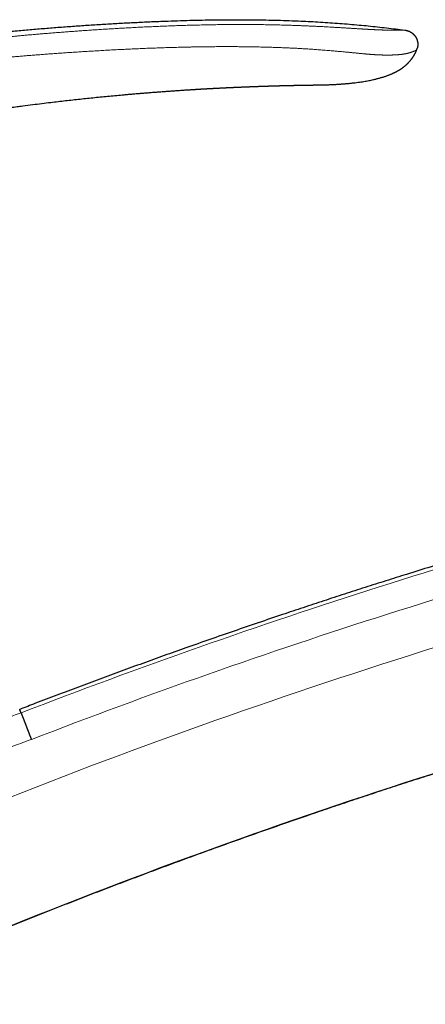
# Model space of a CAD drawing. Header units: millimetres. Extents: x 8 to 601, y 12 to 507.
# Tile 148 of 150: x 502 to 543, y 407 to 507. Entities that reach past the tile are written whole.
import ezdxf

# ---------------------------------------------------------------- set-up
doc = ezdxf.new("R2010")
doc.units = ezdxf.units.MM

msp = doc.modelspace()

# ---------------------------------------------------------------- linework, layer by layer
at = {"color": 7, "linetype": 'Continuous', "lineweight": 30}
for p, q in [((541.867, 503.684), (541.868, 503.689)), ((541.868, 503.689), (541.867, 503.684)), ((541.867, 503.684), (541.867, 503.684)), ((541.929, 503.869), (541.932, 503.877)), ((529.611, 500.112), (529.633, 500.113)), ((519.444, 499.701), (519.52, 499.706)), ((502.822, 433.803), (502.818, 433.813))]:
    msp.add_line(p, q, dxfattribs=at)
at = {"color": 7, "linetype": 'Continuous', "lineweight": 30, "flags": 128}
msp.add_lwpolyline([(529.621, 500.113), (529.65, 500.113), (529.712, 500.114), (529.772, 500.116), (529.832, 500.117), (529.892, 500.118), (529.951, 500.119), (530.009, 500.12), (530.067, 500.121), (530.124, 500.122), (530.18, 500.123), (530.234, 500.124), (530.289, 500.125), (530.342, 500.126), (530.393, 500.127), (530.444, 500.128), (530.493, 500.129), (530.542, 500.13), (530.59, 500.13), (530.637, 500.131), (530.684, 500.132), (530.726, 500.133), (530.768, 500.133), (530.809, 500.134), (530.849, 500.135), (530.889, 500.135), (530.928, 500.136), (530.967, 500.136), (531.005, 500.137), (531.043, 500.137), (531.08, 500.138), (531.116, 500.138), (531.152, 500.139), (531.185, 500.139), (531.217, 500.14), (531.249, 500.14), (531.281, 500.141), (531.312, 500.141), (531.347, 500.142), (531.382, 500.142), (531.415, 500.143), (531.448, 500.143), (531.481, 500.143), (531.512, 500.144), (531.543, 500.144), (531.576, 500.145), (531.608, 500.145), (531.639, 500.145), (531.669, 500.146), (531.699, 500.146), (531.727, 500.146), (531.755, 500.147), (531.781, 500.147), (531.807, 500.147), (531.832, 500.148), (531.856, 500.148), (531.878, 500.148), (531.9, 500.148), (531.921, 500.149), (531.94, 500.149), (531.959, 500.149), (531.976, 500.149), (531.992, 500.149), (532.008, 500.15), (532.022, 500.15), (532.035, 500.15), (532.048, 500.15), (532.059, 500.15), (532.069, 500.15), (532.079, 500.15), (532.089, 500.15), (532.098, 500.151), (532.106, 500.151), (532.113, 500.151), (532.119, 500.151), (532.122, 500.151), (532.125, 500.151), (532.128, 500.151), (532.128, 500.151), (532.128, 500.151), (532.128, 500.151), (532.129, 500.151), (532.129, 500.151), (532.129, 500.151), (532.13, 500.151), (532.132, 500.151), (532.132, 500.151), (532.133, 500.151), (532.133, 500.151), (532.133, 500.151), (532.133, 500.151), (532.133, 500.151), (532.133, 500.151), (532.133, 500.151), (532.133, 500.151), (532.133, 500.151), (532.133, 500.151), (532.132, 500.151), (532.132, 500.151), (532.132, 500.151), (532.132, 500.151), (532.132, 500.151), (532.132, 500.151), (532.132, 500.151), (532.132, 500.151), (532.132, 500.151), (532.132, 500.151), (532.132, 500.151), (532.132, 500.151), (532.132, 500.151), (532.132, 500.151), (532.132, 500.151), (532.132, 500.151), (532.132, 500.151), (532.132, 500.151), (532.132, 500.151), (532.132, 500.151), (532.132, 500.151), (532.132, 500.151), (532.132, 500.151), (532.132, 500.151), (532.132, 500.151), (532.132, 500.151), (532.132, 500.151), (532.131, 500.151), (532.131, 500.151), (532.131, 500.151), (532.131, 500.151), (532.131, 500.151), (532.131, 500.151), (532.131, 500.151), (532.131, 500.151), (532.131, 500.151), (532.131, 500.151), (532.131, 500.151), (532.131, 500.151), (532.131, 500.151), (532.131, 500.151), (532.131, 500.151), (532.131, 500.151), (532.131, 500.151), (532.131, 500.151), (532.131, 500.151), (532.131, 500.151), (532.131, 500.151), (532.131, 500.151), (532.131, 500.151), (532.131, 500.151), (532.131, 500.151), (532.131, 500.151), (532.131, 500.151), (532.131, 500.151), (532.131, 500.151), (532.131, 500.151), (532.131, 500.151), (532.131, 500.151), (532.131, 500.151), (532.131, 500.151), (532.131, 500.151), (532.131, 500.151), (532.131, 500.151), (532.131, 500.151), (532.131, 500.151), (532.131, 500.151), (532.131, 500.151), (532.131, 500.151), (532.131, 500.151), (532.131, 500.151)], dxfattribs=at)
at = {"color": 8, "linetype": 'Continuous', "lineweight": 0}
for radius, start, end in [(634.922, 104.180906, 111.121983), (632.03, 104.180877, 111.122154), (627.369, 105.127684, 113.821751), (615.244, 105.127684, 113.845451)]:
    msp.add_arc((730.579, -155.763), radius, start, end, dxfattribs=at)
at = {"color": 7, "linetype": 'Continuous', "lineweight": 30}
for points, knots in [([(433.242, 490.482), (433.754, 490.669), (434.777, 491.044), (436.315, 491.592), (437.853, 492.131), (439.392, 492.66), (440.932, 493.177), (442.444, 493.675), (443.928, 494.153), (445.383, 494.613), (446.838, 495.063), (448.295, 495.505), (449.752, 495.937), (451.211, 496.36), (452.67, 496.774), (454.13, 497.179), (455.591, 497.576), (457.045, 497.961), (458.49, 498.335), (459.928, 498.698), (461.367, 499.053), (462.815, 499.402), (464.273, 499.744), (465.741, 500.079), (467.21, 500.406), (468.68, 500.725), (470.142, 501.033), (471.596, 501.33), (473.043, 501.618), (474.491, 501.898), (475.949, 502.171), (477.419, 502.438), (478.9, 502.699), (480.381, 502.951), (481.864, 503.195), (483.348, 503.431), (484.833, 503.659), (486.348, 503.883), (487.894, 504.102), (489.469, 504.316), (491.046, 504.522), (492.624, 504.718), (494.204, 504.906), (495.755, 505.081), (497.277, 505.245), (498.77, 505.398), (500.264, 505.543), (501.76, 505.68), (503.257, 505.809), (504.755, 505.931), (506.254, 506.046), (507.755, 506.153), (509.258, 506.253), (510.752, 506.345), (512.239, 506.429), (513.719, 506.504), (515.199, 506.571), (516.605, 506.626), (517.936, 506.671), (519.194, 506.706), (520.451, 506.732), (521.709, 506.751), (522.967, 506.761), (524.2, 506.762), (525.409, 506.753), (526.594, 506.736), (527.778, 506.709), (528.962, 506.672), (530.079, 506.628), (531.13, 506.578), (532.114, 506.523), (533.098, 506.46), (534.081, 506.389), (535.063, 506.311), (536.026, 506.226), (536.969, 506.135), (537.893, 506.039), (538.817, 505.935), (539.739, 505.825), (540.354, 505.745), (540.661, 505.706)], [0, 0, 0, 0, 0.014954, 0.029882, 0.044786, 0.059666, 0.074523, 0.089358, 0.103326, 0.117276, 0.131208, 0.145123, 0.159023, 0.172907, 0.186776, 0.200631, 0.214473, 0.228302, 0.241872, 0.255431, 0.26898, 0.282519, 0.296295, 0.310062, 0.32382, 0.337571, 0.351315, 0.364808, 0.378295, 0.391776, 0.405254, 0.419002, 0.432747, 0.446489, 0.460229, 0.473968, 0.487705, 0.501442, 0.515979, 0.530517, 0.545057, 0.559598, 0.574142, 0.58869, 0.602409, 0.616132, 0.62986, 0.643592, 0.65733, 0.671074, 0.684824, 0.698583, 0.712349, 0.726124, 0.73966, 0.753202, 0.766749, 0.7803, 0.7918, 0.803301, 0.814802, 0.826303, 0.837802, 0.849299, 0.860136, 0.87097, 0.881802, 0.892629, 0.903453, 0.912471, 0.921486, 0.930498, 0.939509, 0.948518, 0.957526, 0.96602, 0.974513, 0.983008, 0.991503, 1, 1, 1, 1]), ([(540.661, 505.706), (540.671, 505.704), (540.693, 505.701), (540.725, 505.697), (540.757, 505.692), (540.789, 505.687), (540.817, 505.682), (540.84, 505.677), (540.859, 505.673), (540.877, 505.669), (540.896, 505.665), (540.915, 505.66), (540.934, 505.655), (540.951, 505.649), (540.968, 505.644), (540.984, 505.639), (541, 505.634), (541.016, 505.628), (541.032, 505.623), (541.048, 505.617), (541.063, 505.611), (541.079, 505.604), (541.094, 505.598), (541.109, 505.591), (541.124, 505.584), (541.14, 505.577), (541.155, 505.57), (541.17, 505.562), (541.186, 505.554), (541.201, 505.546), (541.216, 505.538), (541.231, 505.53), (541.246, 505.521), (541.261, 505.512), (541.277, 505.503), (541.293, 505.493), (541.309, 505.482), (541.325, 505.472), (541.341, 505.461), (541.357, 505.449), (541.375, 505.437), (541.393, 505.423), (541.411, 505.409), (541.429, 505.395), (541.447, 505.381), (541.465, 505.365), (541.483, 505.35), (541.5, 505.335), (541.517, 505.319), (541.534, 505.303), (541.55, 505.287), (541.565, 505.272), (541.578, 505.259), (541.592, 505.244), (541.605, 505.23), (541.618, 505.216), (541.63, 505.202), (541.642, 505.188), (541.653, 505.174), (541.665, 505.16), (541.676, 505.145), (541.687, 505.131), (541.699, 505.115), (541.711, 505.099), (541.722, 505.083), (541.733, 505.067), (541.744, 505.05), (541.755, 505.034), (541.765, 505.017), (541.776, 504.999), (541.787, 504.981), (541.797, 504.962), (541.808, 504.942), (541.818, 504.923), (541.828, 504.903), (541.838, 504.884), (541.847, 504.864), (541.856, 504.844), (541.865, 504.825), (541.873, 504.805), (541.881, 504.784), (541.889, 504.764), (541.897, 504.744), (541.904, 504.723), (541.911, 504.703), (541.918, 504.682), (541.924, 504.661), (541.93, 504.641), (541.936, 504.62), (541.941, 504.599), (541.946, 504.579), (541.951, 504.558), (541.956, 504.538), (541.96, 504.517), (541.964, 504.497), (541.967, 504.476), (541.971, 504.455), (541.974, 504.434), (541.976, 504.413), (541.979, 504.392), (541.981, 504.371), (541.982, 504.351), (541.984, 504.333), (541.985, 504.316), (541.985, 504.298), (541.986, 504.281), (541.986, 504.263), (541.986, 504.246), (541.986, 504.23), (541.985, 504.213), (541.985, 504.197), (541.984, 504.181), (541.983, 504.164), (541.982, 504.146), (541.98, 504.128), (541.978, 504.11), (541.976, 504.092), (541.974, 504.074), (541.971, 504.055), (541.968, 504.037), (541.965, 504.018), (541.961, 503.998), (541.957, 503.978), (541.952, 503.957), (541.947, 503.936), (541.942, 503.916), (541.937, 503.895), (541.933, 503.88), (541.93, 503.873), (541.93, 503.872)], [0, 0, 0, 0, 0.012667, 0.02537, 0.038147, 0.051035, 0.064062, 0.071444, 0.078881, 0.086379, 0.093938, 0.101564, 0.109256, 0.117019, 0.123528, 0.130087, 0.136697, 0.143358, 0.150071, 0.156834, 0.163258, 0.169727, 0.176241, 0.1828, 0.189402, 0.196047, 0.202734, 0.209462, 0.21623, 0.223036, 0.229758, 0.236514, 0.243304, 0.250126, 0.257527, 0.264961, 0.272427, 0.279921, 0.287443, 0.294989, 0.303911, 0.31286, 0.321832, 0.330824, 0.340015, 0.349217, 0.358428, 0.367642, 0.376856, 0.386066, 0.395268, 0.402912, 0.410547, 0.41817, 0.425781, 0.433377, 0.440957, 0.448089, 0.455204, 0.462303, 0.469384, 0.476447, 0.484308, 0.492146, 0.49996, 0.50775, 0.515517, 0.523262, 0.530984, 0.538686, 0.547445, 0.55618, 0.564894, 0.573587, 0.582261, 0.590763, 0.599248, 0.607717, 0.616171, 0.624781, 0.633376, 0.641955, 0.65052, 0.659068, 0.667602, 0.676119, 0.684603, 0.69307, 0.701521, 0.709956, 0.718375, 0.726626, 0.734862, 0.743082, 0.751285, 0.75964, 0.767977, 0.776299, 0.784605, 0.792896, 0.801173, 0.809436, 0.816297, 0.82315, 0.829995, 0.836834, 0.843667, 0.850496, 0.856931, 0.863363, 0.869794, 0.876224, 0.882655, 0.889835, 0.897019, 0.904209, 0.911407, 0.918614, 0.925833, 0.933065, 0.940314, 0.948603, 0.956919, 0.965265, 0.973647, 0.982066, 0.990375, 0.998729, 1, 1, 1, 1]), ([(541.957, 503.981), (541.958, 503.983), (541.958, 503.984), (541.958, 503.986), (541.959, 503.987)], [0, 0, 0, 0, 0.630506, 1, 1, 1, 1]), ([(532.125, 500.151), (532.2, 500.152), (532.347, 500.156), (532.562, 500.161), (532.77, 500.168), (532.969, 500.175), (533.159, 500.183), (533.342, 500.191), (533.521, 500.2), (533.696, 500.209), (533.868, 500.219), (534.029, 500.23), (534.18, 500.24), (534.314, 500.25), (534.432, 500.259), (534.535, 500.267), (534.631, 500.275), (534.725, 500.283), (534.817, 500.291), (534.955, 500.304), (535.139, 500.322), (535.384, 500.348), (535.647, 500.378), (535.93, 500.415), (536.222, 500.456), (536.499, 500.5), (536.762, 500.545), (537.007, 500.59), (537.251, 500.639), (537.464, 500.686), (537.646, 500.728), (537.799, 500.766), (537.949, 500.805), (538.098, 500.845), (538.245, 500.887), (538.388, 500.929), (538.53, 500.973), (538.669, 501.019), (538.798, 501.063), (538.916, 501.105), (539.024, 501.145), (539.13, 501.186), (539.235, 501.229), (539.331, 501.269), (539.418, 501.307), (539.497, 501.343), (539.576, 501.38), (539.655, 501.418), (539.726, 501.454), (539.791, 501.487), (539.847, 501.517), (539.905, 501.549), (539.964, 501.581), (540.023, 501.616), (540.079, 501.649), (540.131, 501.681), (540.18, 501.711), (540.229, 501.743), (540.278, 501.775), (540.328, 501.809), (540.378, 501.844), (540.429, 501.88), (540.48, 501.917), (540.531, 501.955), (540.582, 501.995), (540.634, 502.036), (540.682, 502.076), (540.726, 502.113), (540.767, 502.148), (540.808, 502.184), (540.849, 502.221), (540.889, 502.259), (540.93, 502.298), (540.97, 502.337), (541.009, 502.376), (541.048, 502.416), (541.087, 502.458), (541.126, 502.499), (541.164, 502.542), (541.202, 502.585), (541.239, 502.629), (541.274, 502.671), (541.306, 502.711), (541.335, 502.748), (541.364, 502.786), (541.393, 502.825), (541.421, 502.863), (541.449, 502.903), (541.476, 502.942), (541.503, 502.982), (541.53, 503.024), (541.558, 503.068), (541.586, 503.113), (541.613, 503.159), (541.64, 503.206), (541.667, 503.253), (541.691, 503.298), (541.712, 503.34), (541.732, 503.379), (541.751, 503.418), (541.77, 503.458), (541.788, 503.498), (541.806, 503.539), (541.824, 503.58), (541.841, 503.622), (541.854, 503.656), (541.862, 503.677), (541.865, 503.683)], [0, 0, 0, 0, 0.020515, 0.040265, 0.05925, 0.077469, 0.094924, 0.111614, 0.127539, 0.144174, 0.159884, 0.174669, 0.188529, 0.201465, 0.211537, 0.220967, 0.229753, 0.238148, 0.246651, 0.255275, 0.276082, 0.29756, 0.32278, 0.348862, 0.375803, 0.403603, 0.426047, 0.448987, 0.47184, 0.494403, 0.508871, 0.52322, 0.537452, 0.55157, 0.565575, 0.579221, 0.592763, 0.606199, 0.619524, 0.6301, 0.6406, 0.651021, 0.661362, 0.671622, 0.679627, 0.68758, 0.695483, 0.703432, 0.711672, 0.717406, 0.723278, 0.729289, 0.735439, 0.741728, 0.748157, 0.753306, 0.758543, 0.763866, 0.769277, 0.774776, 0.780364, 0.786042, 0.79181, 0.797669, 0.803617, 0.809654, 0.815779, 0.820654, 0.825583, 0.830566, 0.835603, 0.840692, 0.845835, 0.850883, 0.855981, 0.861129, 0.866325, 0.871569, 0.876768, 0.882013, 0.887304, 0.892641, 0.896944, 0.901276, 0.905638, 0.910028, 0.914448, 0.918818, 0.923215, 0.927641, 0.932095, 0.936937, 0.941812, 0.94672, 0.951661, 0.956636, 0.961645, 0.965605, 0.969586, 0.973588, 0.977612, 0.981658, 0.985726, 0.989817, 0.99393, 0.998066, 1, 1, 1, 1]), ([(541.867, 503.684), (541.868, 503.689), (541.874, 503.705), (541.884, 503.731), (541.896, 503.763), (541.906, 503.795), (541.917, 503.827), (541.924, 503.852), (541.929, 503.867), (541.93, 503.872)], [0, 0, 0, 0, 0.077647, 0.252541, 0.425185, 0.595761, 0.764448, 0.931424, 1, 1, 1, 1]), ([(519.471, 499.703), (519.488, 499.704), (519.526, 499.706), (519.583, 499.71), (519.64, 499.713), (519.689, 499.716), (519.732, 499.719), (519.774, 499.721), (519.828, 499.724), (519.893, 499.728), (519.969, 499.733), (520.041, 499.737), (520.109, 499.741), (520.171, 499.744), (520.223, 499.747), (520.265, 499.75), (520.302, 499.752), (520.342, 499.754), (520.395, 499.757), (520.459, 499.761), (520.532, 499.765), (520.603, 499.769), (520.671, 499.773), (520.734, 499.776), (520.793, 499.779), (520.862, 499.783), (520.941, 499.787), (521.032, 499.792), (521.108, 499.797), (521.171, 499.8), (521.222, 499.803), (521.274, 499.805), (521.329, 499.808), (521.39, 499.812), (521.458, 499.815), (521.53, 499.819), (521.604, 499.823), (521.674, 499.826), (521.739, 499.83), (521.801, 499.833), (521.869, 499.836), (521.944, 499.84), (522.025, 499.844), (522.105, 499.848), (522.187, 499.852), (522.272, 499.856), (522.354, 499.86), (522.433, 499.864), (522.51, 499.868), (522.591, 499.872), (522.671, 499.876), (522.745, 499.879), (522.823, 499.883), (522.907, 499.887), (522.998, 499.891), (523.081, 499.895), (523.158, 499.898), (523.233, 499.902), (523.314, 499.905), (523.397, 499.909), (523.479, 499.913), (523.562, 499.916), (523.646, 499.92), (523.73, 499.924), (523.811, 499.927), (523.885, 499.93), (523.954, 499.933), (524.024, 499.936), (524.1, 499.939), (524.181, 499.943), (524.265, 499.946), (524.351, 499.95), (524.436, 499.953), (524.518, 499.956), (524.595, 499.959), (524.681, 499.963), (524.777, 499.967), (524.878, 499.971), (524.97, 499.974), (525.06, 499.978), (525.157, 499.981), (525.264, 499.985), (525.377, 499.989), (525.496, 499.994), (525.62, 499.998), (525.752, 500.003), (525.886, 500.008), (526.019, 500.012), (526.155, 500.017), (526.291, 500.022), (526.427, 500.026), (526.555, 500.031), (526.675, 500.034), (526.776, 500.038), (526.86, 500.04), (526.928, 500.043), (526.995, 500.045), (527.062, 500.047), (527.132, 500.049), (527.213, 500.051), (527.303, 500.054), (527.4, 500.057), (527.495, 500.06), (527.573, 500.062), (527.634, 500.064), (527.68, 500.065), (527.727, 500.066), (527.774, 500.068), (527.818, 500.069), (527.859, 500.07), (527.9, 500.071), (527.942, 500.072), (527.986, 500.074), (528.031, 500.075), (528.072, 500.076), (528.108, 500.077), (528.141, 500.078), (528.175, 500.079), (528.21, 500.08), (528.245, 500.08), (528.278, 500.081), (528.314, 500.082), (528.351, 500.083), (528.387, 500.084), (528.415, 500.085), (528.438, 500.085), (528.471, 500.086), (528.514, 500.087), (528.566, 500.089), (528.617, 500.09), (528.668, 500.091), (528.72, 500.092), (528.771, 500.094), (528.816, 500.095), (528.856, 500.096), (528.896, 500.097), (528.936, 500.097), (528.976, 500.098), (529.013, 500.099), (529.051, 500.1), (529.089, 500.101), (529.127, 500.102), (529.161, 500.103), (529.191, 500.103), (529.224, 500.104), (529.258, 500.105), (529.291, 500.105), (529.318, 500.106), (529.345, 500.107), (529.372, 500.107), (529.399, 500.108), (529.421, 500.108), (529.439, 500.109), (529.454, 500.109), (529.469, 500.109), (529.482, 500.109), (529.496, 500.11), (529.507, 500.11), (529.521, 500.11), (529.536, 500.111), (529.553, 500.111), (529.571, 500.111), (529.59, 500.112), (529.607, 500.112), (529.617, 500.112), (529.621, 500.112)], [0, 0, 0, 0, 0.004758, 0.011225, 0.016739, 0.021301, 0.025344, 0.029407, 0.033492, 0.041013, 0.048376, 0.055523, 0.062129, 0.068067, 0.073783, 0.077119, 0.080473, 0.084351, 0.088908, 0.095828, 0.103057, 0.110046, 0.116634, 0.122751, 0.128401, 0.13373, 0.142896, 0.151564, 0.160178, 0.164975, 0.16989, 0.174928, 0.180169, 0.186053, 0.192648, 0.199836, 0.207236, 0.213938, 0.220273, 0.226267, 0.232, 0.240114, 0.247889, 0.25558, 0.263454, 0.27167, 0.280395, 0.287235, 0.294648, 0.302759, 0.31084, 0.31802, 0.324327, 0.333562, 0.342346, 0.350909, 0.357552, 0.364718, 0.37273, 0.381056, 0.388977, 0.396729, 0.404993, 0.413404, 0.421282, 0.428527, 0.434942, 0.44141, 0.448829, 0.457048, 0.464983, 0.473289, 0.481853, 0.489867, 0.49717, 0.504015, 0.514917, 0.525126, 0.533396, 0.541826, 0.551193, 0.561535, 0.572851, 0.58408, 0.596126, 0.608987, 0.622377, 0.635287, 0.647625, 0.661675, 0.6749, 0.687304, 0.698886, 0.709727, 0.716571, 0.723227, 0.729695, 0.736005, 0.742718, 0.750055, 0.759599, 0.768915, 0.778241, 0.787579, 0.791696, 0.796129, 0.800898, 0.805658, 0.809963, 0.813811, 0.817823, 0.821901, 0.826399, 0.830893, 0.835189, 0.838719, 0.84168, 0.845003, 0.848777, 0.852249, 0.855497, 0.858778, 0.863228, 0.866731, 0.869579, 0.871794, 0.874008, 0.879576, 0.885072, 0.890104, 0.895276, 0.900849, 0.906353, 0.911295, 0.915022, 0.919239, 0.923818, 0.927991, 0.931882, 0.935778, 0.940226, 0.944385, 0.948232, 0.951282, 0.954768, 0.958853, 0.962552, 0.96549, 0.968191, 0.971696, 0.974488, 0.977098, 0.979192, 0.98077, 0.982292, 0.984228, 0.985417, 0.986747, 0.988275, 0.990005, 0.991935, 0.994026, 0.996313, 0.998794, 1, 1, 1, 1]), ([(489.8, 496.132), (489.845, 496.14), (489.939, 496.157), (490.084, 496.183), (490.237, 496.21), (490.398, 496.239), (490.568, 496.269), (490.742, 496.3), (490.921, 496.332), (491.104, 496.364), (491.294, 496.397), (491.491, 496.432), (491.705, 496.469), (491.935, 496.509), (492.182, 496.551), (492.438, 496.595), (492.703, 496.64), (492.978, 496.686), (493.262, 496.733), (493.555, 496.782), (493.865, 496.833), (494.193, 496.887), (494.538, 496.943), (494.894, 497), (495.261, 497.058), (495.636, 497.118), (496.02, 497.177), (496.411, 497.238), (496.813, 497.299), (497.229, 497.362), (497.657, 497.426), (498.099, 497.492), (498.552, 497.558), (499.016, 497.624), (499.491, 497.692), (499.976, 497.76), (500.419, 497.821), (500.753, 497.866), (500.925, 497.89), (500.986, 497.898), (501, 497.9), (501.013, 497.902), (501.026, 497.903), (501.039, 497.905), (501.155, 497.921), (501.457, 497.961), (502.095, 498.046), (502.93, 498.153), (503.88, 498.272), (504.983, 498.406), (506.277, 498.557), (507.762, 498.721), (509.247, 498.876), (510.734, 499.023), (511.873, 499.128), (512.663, 499.198), (513.105, 499.236), (513.547, 499.274), (513.989, 499.311), (514.431, 499.347), (514.868, 499.382), (515.299, 499.416), (515.734, 499.449), (516.181, 499.482), (516.644, 499.516), (517.118, 499.549), (517.596, 499.582), (518.071, 499.614), (518.433, 499.638), (518.685, 499.654), (518.83, 499.663), (518.976, 499.672), (519.121, 499.681), (519.273, 499.691), (519.39, 499.698), (519.458, 499.702), (519.471, 499.703)], [0, 0, 0, 0, 0.0046339, 0.0095499, 0.014748, 0.0202281, 0.0259903, 0.0320346, 0.0379918, 0.0441999, 0.0506586, 0.0573681, 0.0643284, 0.0723927, 0.0807693, 0.0894582, 0.0984595, 0.1077732, 0.1173992, 0.1273375, 0.1375882, 0.148933, 0.1606373, 0.1727011, 0.1851245, 0.1979073, 0.2108119, 0.2240632, 0.2376613, 0.2516062, 0.2661932, 0.2811412, 0.2964504, 0.3121206, 0.3281519, 0.3445443, 0.3612978, 0.3730411, 0.3782623, 0.3787657, 0.3792096, 0.3796534, 0.3800972, 0.3805411, 0.3809849, 0.3917925, 0.4110919, 0.445555, 0.4763257, 0.5070963, 0.5570486, 0.6070009, 0.6569533, 0.7069056, 0.7568579, 0.7716923, 0.7865267, 0.8013611, 0.8161955, 0.8310299, 0.8458643, 0.8601645, 0.8743827, 0.8895978, 0.9051401, 0.9210098, 0.9372067, 0.9532367, 0.9687771, 0.9736506, 0.9785241, 0.9833976, 0.9882711, 0.9931446, 0.9986624, 1, 1, 1, 1]), ([(592.059, 464.25), (591.466, 464.118), (590.093, 463.811), (587.94, 463.318), (585.601, 462.775), (583.264, 462.222), (580.928, 461.661), (578.595, 461.091), (576.329, 460.528), (574.13, 459.973), (571.997, 459.427), (569.866, 458.874), (567.737, 458.313), (565.61, 457.745), (563.485, 457.17), (561.362, 456.587), (559.241, 455.997), (557.122, 455.4), (555.005, 454.795), (552.89, 454.183), (550.652, 453.526), (548.29, 452.824), (545.806, 452.075), (543.325, 451.315), (540.972, 450.584), (538.747, 449.884), (536.649, 449.215), (534.554, 448.54), (532.461, 447.857), (530.37, 447.166), (528.158, 446.427), (525.824, 445.638), (523.37, 444.797), (520.918, 443.946), (518.558, 443.115), (516.289, 442.306), (514.109, 441.521), (511.932, 440.728), (509.759, 439.926), (507.588, 439.117), (505.42, 438.3), (503.439, 437.546), (502.182, 437.061), (501.646, 436.853)], [0, 0, 0, 0, 0.019256, 0.044655, 0.070054, 0.095453, 0.120852, 0.146251, 0.17165, 0.194933, 0.218215, 0.241498, 0.26478, 0.288063, 0.311345, 0.334628, 0.35791, 0.381193, 0.404475, 0.427758, 0.45104, 0.47848, 0.50592, 0.53336, 0.560801, 0.584083, 0.607366, 0.630648, 0.65393, 0.677213, 0.700495, 0.727936, 0.755376, 0.782816, 0.810256, 0.834756, 0.859256, 0.883756, 0.908256, 0.932756, 0.957256, 0.981756, 1, 1, 1, 1]), ([(482.07, 407.025), (482.556, 407.24), (483.767, 407.774), (485.706, 408.619), (487.888, 409.561), (490.074, 410.494), (492.263, 411.419), (494.456, 412.336), (496.591, 413.218), (498.669, 414.068), (500.688, 414.886), (502.71, 415.696), (504.735, 416.5), (506.763, 417.296), (508.794, 418.085), (510.827, 418.867), (512.863, 419.641), (514.902, 420.408), (516.944, 421.169), (518.988, 421.921), (521.157, 422.711), (523.451, 423.537), (525.87, 424.396), (528.293, 425.246), (530.597, 426.042), (532.782, 426.788), (534.846, 427.485), (536.912, 428.175), (538.981, 428.857), (541.053, 429.532), (543.25, 430.239), (545.574, 430.977), (548.024, 431.744), (550.477, 432.501), (552.846, 433.22), (555.13, 433.905), (557.329, 434.554), (559.53, 435.196), (561.733, 435.829), (563.939, 436.454), (566.147, 437.071), (568.062, 437.599), (569.243, 437.919), (569.686, 438.039)], [0, 0, 0, 0, 0.017125, 0.042671, 0.068218, 0.093764, 0.11931, 0.144857, 0.170403, 0.19382, 0.217238, 0.240655, 0.264073, 0.28749, 0.310908, 0.334325, 0.357743, 0.38116, 0.404577, 0.427995, 0.451412, 0.479011, 0.506611, 0.53421, 0.561809, 0.585226, 0.608644, 0.632061, 0.655479, 0.678896, 0.702314, 0.729913, 0.757512, 0.785111, 0.81271, 0.837352, 0.861994, 0.886636, 0.911279, 0.935921, 0.960563, 0.985205, 1, 1, 1, 1]), ([(501.778, 436.512), (501.769, 436.534), (501.751, 436.58), (501.728, 436.639), (501.708, 436.692), (501.69, 436.738), (501.675, 436.777), (501.663, 436.808), (501.654, 436.833), (501.647, 436.851), (501.643, 436.862), (501.642, 436.864), (501.642, 436.864), (501.642, 436.864), (501.642, 436.864)], [0, 0, 0, 0, 0.099762, 0.199527, 0.299293, 0.399058, 0.49882, 0.598583, 0.698348, 0.798114, 0.897879, 0.997641, 0.99811, 1, 1, 1, 1]), ([(501.778, 436.512), (501.778, 436.511), (501.779, 436.509), (501.78, 436.506), (501.781, 436.502), (501.783, 436.498), (501.785, 436.493), (501.787, 436.488), (501.789, 436.482), (501.791, 436.476), (501.794, 436.469), (501.797, 436.461), (501.8, 436.453), (501.803, 436.445), (501.807, 436.436), (501.81, 436.427), (501.814, 436.417), (501.818, 436.406), (501.823, 436.395), (501.827, 436.383), (501.832, 436.371), (501.837, 436.357), (501.843, 436.343), (501.848, 436.328), (501.854, 436.313), (501.86, 436.298), (501.866, 436.282), (501.872, 436.266), (501.878, 436.25), (501.885, 436.233), (501.892, 436.216), (501.898, 436.198), (501.905, 436.18), (501.913, 436.162), (501.92, 436.143), (501.927, 436.123), (501.935, 436.103), (501.943, 436.083), (501.951, 436.062), (501.959, 436.04), (501.968, 436.019), (501.976, 435.996), (501.985, 435.974), (501.994, 435.95), (502.004, 435.925), (502.014, 435.9), (502.024, 435.873), (502.034, 435.847), (502.044, 435.82), (502.055, 435.793), (502.065, 435.766), (502.075, 435.739), (502.086, 435.712), (502.096, 435.685), (502.107, 435.657), (502.118, 435.629), (502.129, 435.601), (502.14, 435.572), (502.151, 435.543), (502.162, 435.514), (502.174, 435.484), (502.186, 435.454), (502.197, 435.423), (502.209, 435.392), (502.221, 435.361), (502.233, 435.33), (502.246, 435.298), (502.258, 435.265), (502.271, 435.231), (502.285, 435.196), (502.298, 435.161), (502.312, 435.125), (502.326, 435.089), (502.34, 435.054), (502.353, 435.019), (502.366, 434.984), (502.38, 434.95), (502.393, 434.915), (502.407, 434.88), (502.42, 434.845), (502.434, 434.809), (502.448, 434.774), (502.462, 434.738), (502.475, 434.702), (502.489, 434.665), (502.504, 434.629), (502.518, 434.592), (502.532, 434.555), (502.546, 434.518), (502.56, 434.481), (502.575, 434.444), (502.59, 434.406), (502.605, 434.366), (502.62, 434.326), (502.636, 434.286), (502.652, 434.245), (502.667, 434.204), (502.683, 434.164), (502.698, 434.125), (502.713, 434.086), (502.728, 434.047), (502.743, 434.008), (502.758, 433.969), (502.773, 433.93), (502.788, 433.891), (502.803, 433.852), (502.813, 433.826), (502.818, 433.813)], [0, 0, 0, 0, 0.009358, 0.018718, 0.028078, 0.037439, 0.046798, 0.056156, 0.065514, 0.074874, 0.084234, 0.093595, 0.102954, 0.112312, 0.12167, 0.13103, 0.14039, 0.149751, 0.15911, 0.168468, 0.178502, 0.188538, 0.198574, 0.208611, 0.218647, 0.228681, 0.238039, 0.247398, 0.256759, 0.266119, 0.275479, 0.284837, 0.294195, 0.303554, 0.312915, 0.322275, 0.331635, 0.340993, 0.350351, 0.35971, 0.369071, 0.378431, 0.387791, 0.397149, 0.407183, 0.417218, 0.427255, 0.437292, 0.447328, 0.457361, 0.466719, 0.476079, 0.48544, 0.4948, 0.50416, 0.513518, 0.522875, 0.532235, 0.541596, 0.550956, 0.560316, 0.569674, 0.579031, 0.588391, 0.597752, 0.607112, 0.616472, 0.62583, 0.635863, 0.645899, 0.655936, 0.665973, 0.676009, 0.686042, 0.6954, 0.70476, 0.71412, 0.723481, 0.73284, 0.742198, 0.751556, 0.760916, 0.770276, 0.779637, 0.788996, 0.798354, 0.807712, 0.817072, 0.826432, 0.835793, 0.845153, 0.85451, 0.864544, 0.87458, 0.884617, 0.894653, 0.904689, 0.914723, 0.924194, 0.933668, 0.943144, 0.952622, 0.962101, 0.971578, 0.981055, 0.990529, 1, 1, 1, 1])]:
    msp.add_open_spline(points, degree=3, knots=knots, dxfattribs=at)
at = {"color": 8, "linetype": 'Continuous', "lineweight": 0}
for points, knots in [([(540.661, 505.706), (540.661, 505.706), (540.661, 505.706), (540.661, 505.706), (540.661, 505.706), (540.661, 505.706), (540.661, 505.706), (540.66, 505.706), (540.66, 505.706), (540.659, 505.706), (540.659, 505.706), (540.657, 505.706), (540.655, 505.705), (540.652, 505.705), (540.649, 505.705), (540.645, 505.705), (540.64, 505.705), (540.634, 505.705), (540.626, 505.705), (540.617, 505.704), (540.607, 505.704), (540.596, 505.704), (540.582, 505.703), (540.567, 505.703), (540.549, 505.702), (540.528, 505.701), (540.504, 505.701), (540.477, 505.7), (540.447, 505.699), (540.413, 505.698), (540.378, 505.697), (540.343, 505.696), (540.307, 505.695), (540.269, 505.694), (540.227, 505.693), (540.181, 505.691), (540.136, 505.69), (540.092, 505.69), (540.05, 505.689), (540.006, 505.688), (539.959, 505.688), (539.909, 505.687), (539.859, 505.687), (539.81, 505.687), (539.763, 505.687), (539.714, 505.687), (539.662, 505.687), (539.607, 505.687), (539.555, 505.688), (539.505, 505.688), (539.458, 505.689), (539.41, 505.689), (539.36, 505.69), (539.308, 505.691), (539.254, 505.692), (539.198, 505.693), (539.142, 505.694), (539.086, 505.695), (539.03, 505.697), (538.973, 505.698), (538.914, 505.7), (538.852, 505.702), (538.789, 505.704), (538.725, 505.706), (538.661, 505.708), (538.596, 505.71), (538.529, 505.712), (538.46, 505.715), (538.389, 505.717), (538.322, 505.72), (538.259, 505.722), (538.2, 505.724), (538.139, 505.727), (538.078, 505.729), (538.015, 505.732), (537.951, 505.735), (537.886, 505.738), (537.819, 505.741), (537.752, 505.744), (537.683, 505.747), (537.613, 505.75), (537.543, 505.754), (537.473, 505.757), (537.404, 505.76), (537.333, 505.764), (537.261, 505.768), (537.19, 505.771), (537.121, 505.775), (537.052, 505.779), (536.982, 505.782), (536.912, 505.786), (536.84, 505.79), (536.768, 505.794), (536.695, 505.799), (536.621, 505.803), (536.545, 505.807), (536.468, 505.812), (536.389, 505.816), (536.31, 505.821), (536.23, 505.826), (536.149, 505.831), (536.067, 505.836), (535.98, 505.841), (535.888, 505.847), (535.79, 505.853), (535.691, 505.859), (535.592, 505.865), (535.491, 505.871), (535.384, 505.878), (535.269, 505.885), (535.148, 505.892), (535.025, 505.9), (534.892, 505.908), (534.749, 505.917), (534.596, 505.926), (534.442, 505.936), (534.285, 505.945), (534.128, 505.955), (533.959, 505.965), (533.779, 505.975), (533.587, 505.987), (533.394, 505.998), (533.171, 506.011), (532.918, 506.025), (532.634, 506.04), (532.347, 506.056), (532.058, 506.07), (531.718, 506.087), (531.326, 506.106), (530.88, 506.127), (530.428, 506.146), (529.97, 506.164), (529.505, 506.181), (529, 506.199), (528.453, 506.215), (527.862, 506.23), (527.263, 506.244), (526.656, 506.255), (526.04, 506.263), (525.415, 506.27), (524.914, 506.273), (524.539, 506.274), (524.292, 506.274), (524.044, 506.275), (523.794, 506.274), (523.543, 506.274), (523.293, 506.273), (523.047, 506.271), (522.638, 506.268), (522.068, 506.263), (521.333, 506.252), (520.602, 506.239), (519.877, 506.224), (519.16, 506.206), (518.452, 506.185), (517.752, 506.163), (517.062, 506.139), (516.38, 506.113), (515.692, 506.084), (515, 506.054), (514.302, 506.022), (513.615, 505.988), (512.937, 505.952), (512.269, 505.916), (511.623, 505.879), (510.999, 505.842), (510.395, 505.805), (509.801, 505.767), (509.214, 505.729), (508.637, 505.69), (508.068, 505.651), (507.507, 505.611), (506.955, 505.571), (506.411, 505.53), (505.879, 505.49), (505.358, 505.449), (504.849, 505.408), (504.347, 505.367), (503.851, 505.326), (503.36, 505.285), (502.875, 505.242), (502.398, 505.2), (501.93, 505.158), (501.472, 505.117), (501.026, 505.075), (500.59, 505.034), (500.162, 504.993), (499.74, 504.952), (499.323, 504.91), (498.912, 504.869), (498.509, 504.828), (498.115, 504.787), (497.729, 504.747), (497.351, 504.707), (496.975, 504.666), (496.599, 504.626), (496.226, 504.584), (495.862, 504.544), (495.507, 504.504), (495.162, 504.465), (494.826, 504.426), (494.499, 504.388), (494.178, 504.35), (493.861, 504.313), (493.55, 504.275), (493.249, 504.239), (492.958, 504.204), (492.678, 504.169), (492.408, 504.136), (492.149, 504.103), (491.899, 504.072), (491.661, 504.042), (491.432, 504.013), (491.214, 503.985), (491.01, 503.958), (490.82, 503.933), (490.643, 503.91), (490.475, 503.888), (490.316, 503.867), (490.168, 503.848), (490.031, 503.83), (489.904, 503.813), (489.785, 503.797), (489.675, 503.782), (489.574, 503.768), (489.483, 503.756), (489.4, 503.745), (489.325, 503.735), (489.278, 503.728), (489.255, 503.725)], [0, 0, 0, 0, 0.000164, 0.000398, 0.000701, 0.001073, 0.001676, 0.002403, 0.003253, 0.004436, 0.005795, 0.007333, 0.009047, 0.010939, 0.012866, 0.014946, 0.017182, 0.019572, 0.022116, 0.024815, 0.027501, 0.030323, 0.033283, 0.036379, 0.039612, 0.043188, 0.046918, 0.050798, 0.05483, 0.059012, 0.063343, 0.06685, 0.070449, 0.074142, 0.077928, 0.081811, 0.08579, 0.088687, 0.091636, 0.094637, 0.097691, 0.100799, 0.10396, 0.106479, 0.109028, 0.111608, 0.114218, 0.116857, 0.119523, 0.121541, 0.123575, 0.125623, 0.127687, 0.129767, 0.131862, 0.133974, 0.136103, 0.138029, 0.13997, 0.141925, 0.143896, 0.145883, 0.147887, 0.149906, 0.151828, 0.153764, 0.155712, 0.157672, 0.159644, 0.161626, 0.163191, 0.164761, 0.166338, 0.16792, 0.169509, 0.171103, 0.172703, 0.174309, 0.175922, 0.17754, 0.179164, 0.180795, 0.182339, 0.18389, 0.185447, 0.187011, 0.188582, 0.190015, 0.191454, 0.192901, 0.194356, 0.19582, 0.197267, 0.198723, 0.200188, 0.201661, 0.20317, 0.204685, 0.206204, 0.207726, 0.209252, 0.210781, 0.212314, 0.214107, 0.215907, 0.217711, 0.219522, 0.221339, 0.223162, 0.22532, 0.227488, 0.229667, 0.231857, 0.234522, 0.237203, 0.239902, 0.242618, 0.245352, 0.248104, 0.251369, 0.254657, 0.257968, 0.2613, 0.266094, 0.270926, 0.275791, 0.280692, 0.28563, 0.293051, 0.300563, 0.30817, 0.315873, 0.32367, 0.331562, 0.34133, 0.351236, 0.361282, 0.371468, 0.381795, 0.392262, 0.40287, 0.406991, 0.411133, 0.415296, 0.41948, 0.423685, 0.42791, 0.432067, 0.436043, 0.448448, 0.460713, 0.473016, 0.485174, 0.497188, 0.509057, 0.520781, 0.53236, 0.543793, 0.55508, 0.566935, 0.578626, 0.590155, 0.601522, 0.612728, 0.623773, 0.63404, 0.644164, 0.654146, 0.663986, 0.673685, 0.683242, 0.692657, 0.701932, 0.711066, 0.720058, 0.728754, 0.737313, 0.745737, 0.754026, 0.762327, 0.770487, 0.778507, 0.786387, 0.794127, 0.801592, 0.808921, 0.816116, 0.823175, 0.830239, 0.837162, 0.843944, 0.850586, 0.857086, 0.863446, 0.869665, 0.876121, 0.882419, 0.888557, 0.894536, 0.900356, 0.906018, 0.91152, 0.916863, 0.92229, 0.927543, 0.932621, 0.937525, 0.942254, 0.946808, 0.951189, 0.955395, 0.959426, 0.963283, 0.966965, 0.970473, 0.973621, 0.976613, 0.979451, 0.982133, 0.98466, 0.98695, 0.989096, 0.991097, 0.992954, 0.994667, 0.996209, 0.997612, 0.998875, 1, 1, 1, 1]), ([(489.604, 501.772), (489.63, 501.775), (489.684, 501.782), (489.771, 501.793), (489.867, 501.806), (489.972, 501.819), (490.086, 501.833), (490.208, 501.849), (490.339, 501.866), (490.48, 501.883), (490.63, 501.902), (490.79, 501.922), (490.961, 501.943), (491.141, 501.965), (491.331, 501.988), (491.529, 502.013), (491.735, 502.037), (491.949, 502.063), (492.172, 502.09), (492.4, 502.117), (492.633, 502.144), (492.87, 502.172), (493.116, 502.2), (493.37, 502.23), (493.632, 502.259), (493.897, 502.289), (494.165, 502.319), (494.434, 502.349), (494.712, 502.38), (494.996, 502.411), (495.3, 502.443), (495.623, 502.478), (495.967, 502.514), (496.32, 502.551), (496.682, 502.588), (497.053, 502.626), (497.433, 502.664), (497.823, 502.703), (498.23, 502.742), (498.656, 502.783), (499.101, 502.825), (499.556, 502.867), (500.022, 502.91), (500.498, 502.952), (500.975, 502.994), (501.453, 503.035), (501.93, 503.076), (502.417, 503.116), (502.913, 503.156), (503.419, 503.196), (503.934, 503.236), (504.458, 503.276), (504.991, 503.315), (505.534, 503.354), (506.083, 503.393), (506.637, 503.431), (507.197, 503.468), (507.767, 503.505), (508.348, 503.541), (508.943, 503.578), (509.55, 503.613), (510.167, 503.649), (510.793, 503.683), (511.425, 503.716), (512.062, 503.748), (512.704, 503.779), (513.356, 503.809), (514.021, 503.838), (514.699, 503.866), (515.392, 503.892), (516.094, 503.916), (516.806, 503.939), (517.528, 503.959), (518.259, 503.978), (518.797, 503.99), (519.139, 503.996), (519.281, 503.999), (519.423, 504.001), (519.565, 504.004), (519.706, 504.006), (519.847, 504.009), (520.069, 504.012), (520.371, 504.016), (520.852, 504.022), (521.426, 504.027), (522.07, 504.03), (522.682, 504.031), (523.264, 504.03), (523.839, 504.027), (524.443, 504.021), (525.075, 504.013), (525.734, 504.001), (526.384, 503.986), (527.024, 503.968), (527.654, 503.949), (528.247, 503.927), (528.803, 503.904), (529.324, 503.88), (529.839, 503.853), (530.35, 503.824), (530.856, 503.793), (531.357, 503.759), (531.791, 503.728), (532.158, 503.7), (532.459, 503.676), (532.759, 503.652), (533.056, 503.628), (533.331, 503.605), (533.582, 503.583), (533.812, 503.563), (534.039, 503.542), (534.265, 503.521), (534.47, 503.502), (534.654, 503.485), (534.817, 503.469), (534.98, 503.453), (535.141, 503.438), (535.29, 503.423), (535.426, 503.41), (535.551, 503.398), (535.674, 503.386), (535.797, 503.374), (535.92, 503.362), (536.041, 503.35), (536.162, 503.338), (536.283, 503.327), (536.402, 503.316), (536.512, 503.306), (536.613, 503.296), (536.706, 503.288), (536.797, 503.28), (536.888, 503.272), (536.979, 503.264), (537.069, 503.257), (537.158, 503.249), (537.246, 503.242), (537.332, 503.236), (537.418, 503.23), (537.501, 503.224), (537.584, 503.219), (537.666, 503.214), (537.748, 503.209), (537.83, 503.205), (537.911, 503.201), (537.99, 503.197), (538.068, 503.194), (538.15, 503.19), (538.235, 503.187), (538.324, 503.185), (538.411, 503.182), (538.497, 503.18), (538.58, 503.179), (538.661, 503.177), (538.74, 503.176), (538.818, 503.176), (538.896, 503.175), (538.974, 503.176), (539.053, 503.176), (539.13, 503.177), (539.205, 503.178), (539.279, 503.179), (539.355, 503.181), (539.433, 503.183), (539.513, 503.186), (539.591, 503.189), (539.668, 503.192), (539.742, 503.196), (539.815, 503.2), (539.885, 503.205), (539.954, 503.209), (540.02, 503.215), (540.084, 503.22), (540.152, 503.226), (540.222, 503.233), (540.294, 503.241), (540.364, 503.249), (540.431, 503.258), (540.495, 503.267), (540.556, 503.277), (540.615, 503.286), (540.671, 503.296), (540.728, 503.306), (540.786, 503.317), (540.844, 503.329), (540.899, 503.342), (540.952, 503.354), (541.002, 503.366), (541.055, 503.38), (541.11, 503.395), (541.166, 503.411), (541.218, 503.427), (541.267, 503.443), (541.313, 503.458), (541.355, 503.473), (541.395, 503.487), (541.436, 503.503), (541.478, 503.519), (541.52, 503.535), (541.558, 503.551), (541.594, 503.565), (541.626, 503.578), (541.656, 503.591), (541.686, 503.603), (541.713, 503.615), (541.737, 503.626), (541.758, 503.635), (541.776, 503.643), (541.791, 503.65), (541.805, 503.656), (541.816, 503.661), (541.826, 503.665), (541.834, 503.669), (541.841, 503.672), (541.847, 503.675), (541.851, 503.677), (541.855, 503.679), (541.858, 503.68), (541.861, 503.681), (541.863, 503.682), (541.864, 503.683), (541.865, 503.684), (541.866, 503.684), (541.866, 503.684), (541.867, 503.684), (541.867, 503.684), (541.867, 503.684), (541.867, 503.684), (541.867, 503.684)], [0, 0, 0, 0, 0.001274, 0.002705, 0.004291, 0.006034, 0.007933, 0.00995, 0.012117, 0.014435, 0.016904, 0.019572, 0.022397, 0.025377, 0.028514, 0.031806, 0.035192, 0.038728, 0.042415, 0.046253, 0.050039, 0.053961, 0.058019, 0.062213, 0.066543, 0.071009, 0.075345, 0.079801, 0.084378, 0.089076, 0.093895, 0.099415, 0.105087, 0.110909, 0.116881, 0.123004, 0.129278, 0.135702, 0.142277, 0.149441, 0.156775, 0.164279, 0.171955, 0.179801, 0.187818, 0.195533, 0.2034, 0.211419, 0.21959, 0.227913, 0.236388, 0.245015, 0.253794, 0.262725, 0.271809, 0.280878, 0.290095, 0.299458, 0.308969, 0.318803, 0.32879, 0.33893, 0.349223, 0.359668, 0.370075, 0.38063, 0.391332, 0.402182, 0.413407, 0.424786, 0.436321, 0.448012, 0.459862, 0.471868, 0.48403, 0.486371, 0.488707, 0.491036, 0.493361, 0.495679, 0.497992, 0.500299, 0.506614, 0.512886, 0.523977, 0.53493, 0.544593, 0.554148, 0.563595, 0.572935, 0.583916, 0.594745, 0.60542, 0.61594, 0.626305, 0.636529, 0.645189, 0.653763, 0.662258, 0.670682, 0.679041, 0.687343, 0.695589, 0.700641, 0.705672, 0.710683, 0.715672, 0.720643, 0.724535, 0.728416, 0.732287, 0.736149, 0.740002, 0.742833, 0.74566, 0.748483, 0.751301, 0.754117, 0.756327, 0.758537, 0.760745, 0.762954, 0.765164, 0.767375, 0.769587, 0.771803, 0.774022, 0.776247, 0.777998, 0.779754, 0.781512, 0.783272, 0.785029, 0.786804, 0.788571, 0.790329, 0.792076, 0.793812, 0.795536, 0.797249, 0.79895, 0.800718, 0.802473, 0.804217, 0.805949, 0.807671, 0.809383, 0.811426, 0.813457, 0.815477, 0.817485, 0.819482, 0.821432, 0.823371, 0.8253, 0.827218, 0.829277, 0.831323, 0.833356, 0.835376, 0.837382, 0.839375, 0.841704, 0.844014, 0.846302, 0.84857, 0.850862, 0.853134, 0.855385, 0.857616, 0.859828, 0.86202, 0.864193, 0.866888, 0.869554, 0.872193, 0.874803, 0.877385, 0.879892, 0.88237, 0.88482, 0.887239, 0.890079, 0.892875, 0.895626, 0.898332, 0.900991, 0.903603, 0.907031, 0.91038, 0.913654, 0.916855, 0.919985, 0.923048, 0.926045, 0.928978, 0.932792, 0.936497, 0.940097, 0.943591, 0.94698, 0.950264, 0.954, 0.957591, 0.961036, 0.964336, 0.96738, 0.97029, 0.973065, 0.975704, 0.978209, 0.980579, 0.982689, 0.984679, 0.986549, 0.988299, 0.989928, 0.99175, 0.993393, 0.994858, 0.996145, 0.997253, 0.998184, 0.998937, 0.999399, 0.999753, 1, 1, 1, 1]), ([(479.633, 432.138), (479.942, 432.146), (480.566, 432.162), (481.508, 432.204), (482.461, 432.259), (483.356, 432.323), (484.191, 432.395), (484.965, 432.471), (485.745, 432.556), (486.532, 432.652), (487.325, 432.759), (488.125, 432.877), (488.932, 433.005), (489.55, 433.112), (489.98, 433.19), (490.22, 433.234), (490.461, 433.279), (490.698, 433.325), (490.921, 433.369), (491.218, 433.428), (491.596, 433.506), (492.144, 433.622), (492.776, 433.763), (493.496, 433.931), (494.229, 434.112), (494.974, 434.305), (495.732, 434.51), (496.502, 434.729), (497.262, 434.955), (498.01, 435.187), (498.746, 435.426), (499.492, 435.677), (500.247, 435.941), (501.01, 436.219), (501.521, 436.413), (501.778, 436.512)], [0, 0, 0, 0, 0.040987, 0.082532, 0.124636, 0.167299, 0.201212, 0.23547, 0.270073, 0.305022, 0.340315, 0.375954, 0.411938, 0.448267, 0.458989, 0.46974, 0.480522, 0.491333, 0.501722, 0.510508, 0.531439, 0.552678, 0.584589, 0.617174, 0.650433, 0.684366, 0.718972, 0.754252, 0.790206, 0.823756, 0.857873, 0.892555, 0.927804, 0.963619, 1, 1, 1, 1]), ([(502.818, 433.813), (502.534, 433.705), (501.966, 433.488), (501.108, 433.178), (500.248, 432.879), (499.385, 432.592), (498.524, 432.319), (497.665, 432.059), (496.808, 431.811), (495.947, 431.576), (495.078, 431.35), (494.199, 431.134), (493.311, 430.929), (492.419, 430.735), (491.523, 430.554), (490.625, 430.384), (489.726, 430.226), (488.825, 430.081), (487.924, 429.948), (487.022, 429.828), (486.118, 429.719), (485.213, 429.623), (484.306, 429.539), (483.399, 429.467), (482.459, 429.405), (481.487, 429.355), (480.484, 429.319), (479.48, 429.297), (478.475, 429.289), (477.806, 429.297), (477.471, 429.3)], [0, 0, 0, 0, 0.0352323, 0.0704143, 0.1055545, 0.1406613, 0.1757435, 0.2101835, 0.2446161, 0.2790493, 0.3134914, 0.3486538, 0.3838423, 0.4190656, 0.454332, 0.4896501, 0.5249089, 0.5600981, 0.5952611, 0.630406, 0.6655411, 0.7006748, 0.7358153, 0.7709709, 0.8061497, 0.8448829, 0.8836583, 0.9224332, 0.9612102, 1, 1, 1, 1])]:
    msp.add_open_spline(points, degree=3, knots=knots, dxfattribs=at)

doc.saveas('drawing.dxf')
